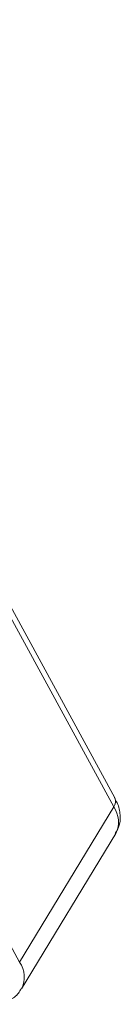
# Model space of a CAD drawing. Header units: millimetres. Extents: x -797 to 677, y 79 to 1112.
# Tile 75 of 75: x 564.48 to 569.48, y 872.42 to 921.07. Entities that reach past the tile are written whole.
import ezdxf

# ---------------------------------------------------------------- set-up
doc = ezdxf.new("R2010")
doc.units = ezdxf.units.MM

msp = doc.modelspace()

# ---------------------------------------------------------------- linework, layer by layer
at = {"color": 7, "linetype": 'Continuous', "lineweight": 15}
for p, q in [((569.201, 882.616), (548.163, 921.07)), ((548.109, 920.631), (569.147, 882.177)), ((564.478, 874.505), (543.441, 912.958)), ((569.147, 882.177), (564.478, 874.505)), ((564.579, 873.182), (569.247, 880.855))]:
    msp.add_line(p, q, dxfattribs=at)
for centre, radius, start, end in [((568.793, 882.443), 0.443, 323.0575, 22.9881), ((568.081, 881.431), 1.301, 333.6962, 34.9817), ((563.417, 873.76), 1.297, 332.9961, 35.0454)]:
    msp.add_arc(centre, radius, start, end, dxfattribs=at)
for points, knots in [([(569.213, 880.856), (569.279, 880.956), (569.46, 881.229), (569.487, 881.775), (569.388, 882.265), (569.235, 882.531), (569.187, 882.613)], [0, 0, 0, 0, 0.19338, 0.526032, 0.853729, 1, 1, 1, 1]), ([(562.993, 872.416), (563.159, 872.421), (563.51, 872.43), (564, 872.613), (564.386, 872.87), (564.507, 873.11), (564.544, 873.184)], [0, 0, 0, 0, 0.265588, 0.558647, 0.864004, 1, 1, 1, 1])]:
    msp.add_open_spline(points, degree=3, knots=knots, dxfattribs=at)

doc.saveas('drawing.dxf')
